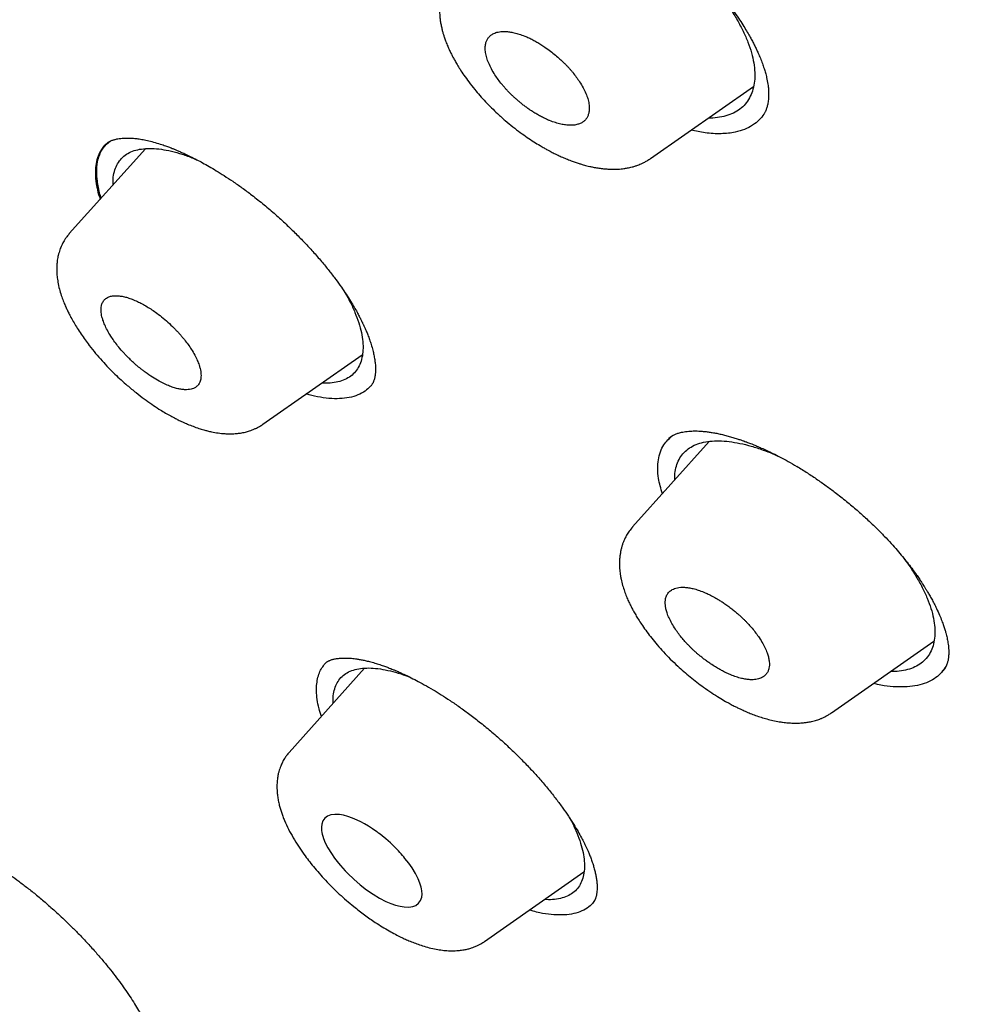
# Model space of a CAD drawing. Header units: millimetres. Extents: x 8 to 601, y 12 to 948.
# Tile 25 of 125: x 512 to 525, y 332 to 346. Entities that reach past the tile are written whole.
import ezdxf

# ---------------------------------------------------------------- set-up
doc = ezdxf.new("R2010")
doc.units = ezdxf.units.MM

msp = doc.modelspace()

# ---------------------------------------------------------------- linework, layer by layer
at = {"color": 7, "linetype": 'Continuous', "lineweight": 30}
for p, q in [((520.725, 343.823), (522.194, 344.851)), ((513.516, 343.963), (512.428, 342.75)), ((512.972, 344.046), (512.96, 344.035)), ((513.034, 344.08), (513.018, 344.072)), ((512.43, 342.748), (512.431, 342.75)), ((515.191, 340.027), (516.611, 341.021)), ((521.563, 339.782), (520.468, 338.561)), ((520.47, 338.56), (520.471, 338.561)), ((523.309, 335.907), (524.77, 336.93)), ((516.644, 336.544), (515.566, 335.341)), ((516.091, 336.622), (516.09, 336.621)), ((515.568, 335.34), (515.569, 335.341)), ((518.355, 332.641), (519.775, 333.635))]:
    msp.add_line(p, q, dxfattribs=at)
at = {"color": 7, "linetype": 'Continuous', "lineweight": 30, "flags": 128}
msp.add_lwpolyline([(516.949, 333.214), (517.02, 333.184), (517.087, 333.16), (517.149, 333.144), (517.206, 333.134), (517.274, 333.131), (517.33, 333.14), (517.377, 333.157), (517.415, 333.186), (517.443, 333.225), (517.459, 333.274), (517.463, 333.317), (517.46, 333.365), (517.456, 333.391), (517.45, 333.418), (517.442, 333.446), (517.433, 333.475), (517.407, 333.538), (517.37, 333.61), (517.321, 333.691), (517.275, 333.758), (517.22, 333.828), (517.203, 333.849), (517.185, 333.87), (517.167, 333.891), (517.148, 333.913), (517.128, 333.934), (517.107, 333.956), (517.085, 333.978), (517.011, 334.049), (516.947, 334.105), (516.895, 334.148), (516.864, 334.172), (516.841, 334.19), (516.826, 334.201), (516.821, 334.205), (516.819, 334.206), (516.818, 334.206), (516.818, 334.206), (516.818, 334.207), (516.818, 334.207), (516.818, 334.207), (516.818, 334.207), (516.818, 334.207), (516.756, 334.25), (516.697, 334.288), (516.641, 334.321), (516.588, 334.349), (516.539, 334.373), (516.469, 334.403), (516.403, 334.427), (516.341, 334.443), (516.284, 334.453), (516.217, 334.456), (516.16, 334.448), (516.113, 334.431), (516.075, 334.403), (516.048, 334.364), (516.032, 334.315), (516.027, 334.273), (516.03, 334.225), (516.034, 334.199), (516.04, 334.172), (516.048, 334.143), (516.058, 334.114), (516.083, 334.051), (516.12, 333.979), (516.169, 333.898), (516.215, 333.832), (516.269, 333.761), (516.3, 333.724), (516.332, 333.687), (516.367, 333.649), (516.404, 333.61), (516.489, 333.529), (516.579, 333.452), (516.671, 333.381), (516.764, 333.317), (516.857, 333.261), (516.949, 333.214)], dxfattribs=at)
at = {"color": 7, "linetype": 'Continuous', "lineweight": 30}
for points, knots in [([(546.31, 319.917), (546.414, 320.603), (546.621, 321.969), (546.63, 324.249), (546.489, 326.623), (546.21, 329.082), (545.791, 331.861), (545.206, 334.973), (544.448, 338.418), (543.505, 342.325), (542.383, 346.691), (541.162, 351.491), (539.875, 356.343), (538.436, 361.307), (537.042, 365.565), (535.764, 369.067), (534.688, 371.764), (533.463, 374.538), (532.048, 377.395), (530.493, 380.167), (528.807, 382.82), (527.026, 385.31), (525.063, 387.733), (522.988, 390.04), (520.858, 392.223), (518.345, 394.629), (515.447, 397.208), (512.175, 399.906), (508.912, 402.43), (505.667, 404.796), (502.447, 406.995), (499.265, 409.024), (496.13, 410.904), (493.032, 412.693), (489.945, 414.469), (486.867, 416.174), (483.815, 417.75), (480.813, 419.147), (477.885, 420.345), (475.044, 421.346), (472.303, 422.114), (469.989, 422.546), (468.089, 422.689), (466.567, 422.614), (465.194, 422.297), (464.031, 421.679), (463.132, 420.734), (462.45, 419.448), (461.999, 417.891), (461.884, 416.638), (461.829, 416.041)], [0, 0, 0, 0, 0.019898, 0.0396, 0.059164, 0.078622, 0.098012, 0.12334, 0.148581, 0.17373, 0.20787, 0.241963, 0.276211, 0.310624, 0.345209, 0.362608, 0.380134, 0.39781, 0.415671, 0.433755, 0.448995, 0.464411, 0.479836, 0.49507, 0.51012, 0.525029, 0.547188, 0.569187, 0.591087, 0.612948, 0.634795, 0.656565, 0.678193, 0.699626, 0.721058, 0.742686, 0.764457, 0.7863, 0.808166, 0.830063, 0.852062, 0.874222, 0.88913, 0.904182, 0.919413, 0.934843, 0.95025, 0.965501, 0.983579, 1, 1, 1, 1]), ([(544.101, 319.878), (544.186, 320.426), (544.357, 321.522), (544.405, 323.329), (544.343, 325.217), (544.175, 327.181), (543.925, 329.2), (543.545, 331.658), (542.994, 334.581), (542.241, 337.983), (541.364, 341.596), (540.38, 345.404), (539.346, 349.383), (538.284, 353.383), (537.143, 357.436), (535.878, 361.565), (534.681, 365.084), (533.614, 367.955), (532.744, 370.143), (531.787, 372.367), (530.725, 374.631), (529.537, 376.933), (528.317, 379.071), (527.089, 381.024), (525.891, 382.779), (524.595, 384.513), (523.059, 386.396), (521.273, 388.395), (519.254, 390.481), (517.052, 392.606), (514.679, 394.755), (512.145, 396.911), (509.6, 398.956), (507.056, 400.902), (504.307, 402.905), (501.364, 404.924), (498.239, 406.927), (495.143, 408.789), (492.07, 410.567), (489.007, 412.327), (485.964, 414.006), (482.962, 415.547), (480.214, 416.816), (477.723, 417.839), (475.479, 418.657), (473.301, 419.335), (471.201, 419.853), (469.312, 420.167), (467.644, 420.277), (466.197, 420.191), (465.011, 419.908), (464.08, 419.45), (463.376, 418.869), (462.806, 418.135), (462.314, 417.174), (461.937, 415.959), (461.7, 414.479), (461.609, 412.881), (461.637, 411.193), (461.761, 409.436), (462.028, 407.026), (462.513, 403.918), (463.277, 400.079), (464.173, 396.167), (465.154, 392.214), (466.166, 388.247), (467.144, 384.488), (468.132, 380.902), (469.144, 377.483), (470.265, 374.006), (471.363, 370.901), (472.399, 368.189), (473.336, 365.891), (474.36, 363.556), (475.474, 361.184), (476.317, 359.572), (476.739, 358.765)], [0, 0, 0, 0, 0.011709, 0.0234, 0.035079, 0.046745, 0.058401, 0.070053, 0.08835, 0.106637, 0.124908, 0.145647, 0.166375, 0.187119, 0.207887, 0.228673, 0.249479, 0.259892, 0.270315, 0.28075, 0.291198, 0.301658, 0.31213, 0.319994, 0.327864, 0.335737, 0.343609, 0.354092, 0.364563, 0.37502, 0.38755, 0.400066, 0.41258, 0.425091, 0.437599, 0.45323, 0.468841, 0.484431, 0.499999, 0.515569, 0.531166, 0.546782, 0.562408, 0.574915, 0.587424, 0.599934, 0.612454, 0.624987, 0.635443, 0.645912, 0.656393, 0.664263, 0.672136, 0.680006, 0.687871, 0.698343, 0.708803, 0.71925, 0.729685, 0.740108, 0.750521, 0.771326, 0.792113, 0.81288, 0.833624, 0.854353, 0.875091, 0.892532, 0.909986, 0.927451, 0.944927, 0.955919, 0.966921, 0.977933, 0.988958, 1, 1, 1, 1]), ([(492.139, 410.008), (492.234, 409.953), (492.422, 409.845), (492.696, 409.687), (492.957, 409.536), (493.206, 409.392), (493.44, 409.256), (493.66, 409.128), (493.867, 409.008), (494.06, 408.895), (494.243, 408.789), (494.413, 408.689), (494.572, 408.596), (494.718, 408.51), (494.853, 408.431), (494.981, 408.356), (495.107, 408.282), (495.37, 408.127), (495.773, 407.888), (496.32, 407.562), (497.019, 407.141), (497.867, 406.625), (498.864, 406.006), (499.696, 405.478), (500.363, 405.047), (500.865, 404.719), (501.373, 404.384), (501.889, 404.04), (502.417, 403.683), (502.834, 403.399), (503.136, 403.191), (503.319, 403.064), (503.504, 402.936), (503.691, 402.806), (503.88, 402.674), (504.068, 402.543), (504.251, 402.413), (504.429, 402.288), (504.598, 402.168), (504.758, 402.054), (504.907, 401.947), (505.044, 401.849), (505.175, 401.755), (505.313, 401.655), (505.465, 401.545), (505.636, 401.422), (505.817, 401.29), (506.009, 401.149), (506.212, 401), (506.519, 400.775), (506.923, 400.476), (507.399, 400.119), (507.85, 399.778), (508.279, 399.451), (508.706, 399.123), (509.276, 398.682), (509.987, 398.123), (510.668, 397.579), (511.179, 397.167), (511.523, 396.887), (511.876, 396.597), (512.185, 396.342), (512.449, 396.123), (512.663, 395.944), (512.875, 395.766), (513.079, 395.594), (513.268, 395.433), (513.442, 395.285), (513.601, 395.15), (513.745, 395.026), (513.881, 394.91), (514.017, 394.792), (514.163, 394.665), (514.323, 394.526), (514.5, 394.372), (514.695, 394.201), (514.905, 394.016), (515.195, 393.759), (515.556, 393.437), (515.978, 393.055), (516.386, 392.682), (516.784, 392.314), (517.175, 391.949), (517.622, 391.527), (518.125, 391.045), (518.683, 390.501), (519.238, 389.951), (519.789, 389.394), (520.336, 388.83), (520.839, 388.301), (521.299, 387.807), (521.718, 387.349), (522.133, 386.888), (522.543, 386.421), (522.95, 385.951), (523.345, 385.483), (523.729, 385.02), (524.1, 384.561), (524.464, 384.1), (524.823, 383.637), (525.175, 383.171), (525.523, 382.701), (525.869, 382.224), (526.155, 381.819), (526.383, 381.49), (526.555, 381.24), (526.722, 380.994), (526.88, 380.759), (527.026, 380.539), (527.159, 380.336), (527.27, 380.165), (527.36, 380.026), (527.432, 379.914), (527.503, 379.804), (527.576, 379.689), (527.655, 379.564), (527.742, 379.426), (527.835, 379.276), (527.941, 379.105), (528.059, 378.912), (528.188, 378.698), (528.321, 378.477), (528.478, 378.212), (528.654, 377.912), (528.858, 377.558), (529.065, 377.193), (529.275, 376.818), (529.498, 376.411), (529.735, 375.972), (529.984, 375.5), (530.223, 375.036), (530.489, 374.511), (530.779, 373.924), (531.091, 373.274), (531.394, 372.627), (531.688, 371.981), (531.912, 371.476), (532.073, 371.109), (532.172, 370.879), (532.272, 370.647), (532.371, 370.414), (532.47, 370.179), (532.567, 369.947), (532.66, 369.72), (532.746, 369.51), (532.825, 369.317), (532.896, 369.14), (532.964, 368.972), (533.028, 368.812), (533.09, 368.656), (533.153, 368.496), (533.223, 368.317), (533.301, 368.117), (533.387, 367.894), (533.478, 367.658), (533.57, 367.414), (533.663, 367.167), (533.797, 366.81), (533.967, 366.346), (534.167, 365.795), (534.354, 365.267), (534.53, 364.766), (534.7, 364.273), (534.866, 363.786), (535.082, 363.145), (535.344, 362.351), (535.668, 361.347), (536, 360.288), (536.339, 359.176), (536.675, 358.044), (537.008, 356.891), (537.339, 355.718), (537.662, 354.55), (537.977, 353.387), (538.354, 351.97), (538.789, 350.301), (539.283, 348.381), (539.675, 346.852), (539.968, 345.712), (540.161, 344.96), (540.353, 344.21), (540.544, 343.459), (540.734, 342.705), (540.888, 342.093), (541.005, 341.619), (541.088, 341.285), (541.172, 340.943), (541.241, 340.659), (541.295, 340.435), (541.335, 340.273), (541.373, 340.113), (541.41, 339.959), (541.445, 339.815), (541.476, 339.684), (541.504, 339.566), (541.529, 339.46), (541.552, 339.363), (541.574, 339.27), (541.596, 339.175), (541.619, 339.077), (541.644, 338.973), (541.67, 338.863), (541.697, 338.747), (541.725, 338.626), (541.755, 338.496), (541.787, 338.358), (541.82, 338.212), (541.869, 337.998), (541.932, 337.723), (542.006, 337.393), (542.076, 337.075), (542.144, 336.77), (542.208, 336.473), (542.299, 336.051), (542.415, 335.5), (542.57, 334.741), (542.734, 333.907), (542.903, 333), (543.061, 332.101), (543.208, 331.21), (543.341, 330.327), (543.433, 329.654), (543.494, 329.183), (543.527, 328.912), (543.559, 328.642), (543.59, 328.372), (543.619, 328.101), (543.65, 327.794), (543.684, 327.448), (543.71, 327.145), (543.729, 326.915), (543.74, 326.766), (543.75, 326.624), (543.759, 326.498), (543.767, 326.387), (543.773, 326.289), (543.779, 326.197), (543.784, 326.113), (543.788, 326.032), (543.793, 325.945), (543.798, 325.848), (543.803, 325.738), (543.809, 325.618), (543.814, 325.489), (543.819, 325.351), (543.824, 325.205), (543.829, 325.055), (543.832, 324.905), (543.835, 324.757), (543.837, 324.611), (543.839, 324.409), (543.839, 324.153), (543.836, 323.845), (543.829, 323.538), (543.82, 323.288), (543.81, 323.092), (543.802, 322.953), (543.794, 322.813), (543.785, 322.692), (543.778, 322.595), (543.772, 322.523), (543.767, 322.459), (543.762, 322.404), (543.758, 322.358), (543.754, 322.321), (543.751, 322.29), (543.749, 322.259), (543.745, 322.225), (543.741, 322.184), (543.736, 322.139), (543.731, 322.085), (543.724, 322.023), (543.715, 321.95), (543.705, 321.866), (543.693, 321.773), (543.68, 321.669), (543.664, 321.556), (543.645, 321.433), (543.624, 321.3), (543.6, 321.158), (543.572, 321.008), (543.542, 320.851), (543.507, 320.686), (543.468, 320.513), (543.439, 320.396), (543.424, 320.336)], [0, 0, 0, 0, 0.002938, 0.005744, 0.008416, 0.010954, 0.01336, 0.015593, 0.017697, 0.019674, 0.021521, 0.023275, 0.024894, 0.026381, 0.027734, 0.029011, 0.030294, 0.031584, 0.037035, 0.042605, 0.048243, 0.05831, 0.068375, 0.07844, 0.083473, 0.088505, 0.093571, 0.098743, 0.104025, 0.109422, 0.111232, 0.113057, 0.114897, 0.116752, 0.118621, 0.120505, 0.122344, 0.12408, 0.125789, 0.127385, 0.128868, 0.130239, 0.131503, 0.132795, 0.134387, 0.136086, 0.137893, 0.139807, 0.141828, 0.143949, 0.14894, 0.153834, 0.158122, 0.162355, 0.166586, 0.170816, 0.179275, 0.187729, 0.191056, 0.194457, 0.197959, 0.201564, 0.203665, 0.205798, 0.20795, 0.209988, 0.211882, 0.213599, 0.215177, 0.216614, 0.217911, 0.219231, 0.22069, 0.222288, 0.224025, 0.225993, 0.228114, 0.230325, 0.234713, 0.23896, 0.243065, 0.247039, 0.250986, 0.254935, 0.260647, 0.26636, 0.272072, 0.277784, 0.283494, 0.289203, 0.293688, 0.298176, 0.302666, 0.307161, 0.311663, 0.316169, 0.320461, 0.324745, 0.329025, 0.333302, 0.337578, 0.341862, 0.346212, 0.350639, 0.352896, 0.355173, 0.357442, 0.359577, 0.361563, 0.363399, 0.365086, 0.366159, 0.367161, 0.368103, 0.369121, 0.370252, 0.371497, 0.372855, 0.374326, 0.37614, 0.378098, 0.380157, 0.382191, 0.385316, 0.388358, 0.391872, 0.395271, 0.398605, 0.403002, 0.407324, 0.411572, 0.415796, 0.421831, 0.427868, 0.433908, 0.439951, 0.446025, 0.448184, 0.450361, 0.452558, 0.454773, 0.457007, 0.459253, 0.461425, 0.463497, 0.465273, 0.466968, 0.468582, 0.470116, 0.471579, 0.473103, 0.474728, 0.47675, 0.47891, 0.481208, 0.483611, 0.486014, 0.488411, 0.494028, 0.499591, 0.504631, 0.509572, 0.51442, 0.519241, 0.524064, 0.533537, 0.54301, 0.554287, 0.565565, 0.576843, 0.588926, 0.60101, 0.613094, 0.625177, 0.63726, 0.657399, 0.677538, 0.697679, 0.70559, 0.713502, 0.721413, 0.729324, 0.737258, 0.74531, 0.748786, 0.752327, 0.755962, 0.759692, 0.761397, 0.763122, 0.764863, 0.766526, 0.768057, 0.769455, 0.770721, 0.771855, 0.772858, 0.773836, 0.774846, 0.775887, 0.776994, 0.77821, 0.779421, 0.780722, 0.782116, 0.7836, 0.785176, 0.786826, 0.790513, 0.794075, 0.797511, 0.800821, 0.804011, 0.807169, 0.814613, 0.822056, 0.832126, 0.842195, 0.852263, 0.862331, 0.872398, 0.882466, 0.885623, 0.88878, 0.891937, 0.895094, 0.898271, 0.901536, 0.905986, 0.910596, 0.912451, 0.914274, 0.915988, 0.91759, 0.918864, 0.920057, 0.921171, 0.922206, 0.923162, 0.924138, 0.92539, 0.926753, 0.928227, 0.929812, 0.931544, 0.933391, 0.935293, 0.937177, 0.939044, 0.940894, 0.942728, 0.94675, 0.950689, 0.954666, 0.958762, 0.960602, 0.962465, 0.964352, 0.966249, 0.967345, 0.968329, 0.969199, 0.969957, 0.970603, 0.971091, 0.971487, 0.971883, 0.97236, 0.972915, 0.97355, 0.974265, 0.975148, 0.976173, 0.977347, 0.97867, 0.980144, 0.981767, 0.983541, 0.985466, 0.987542, 0.989769, 0.992105, 0.994588, 0.997219, 1, 1, 1, 1]), ([(519.903, 347.606), (519.956, 347.579), (520.063, 347.526), (520.221, 347.438), (520.374, 347.346), (520.537, 347.24), (520.708, 347.121), (520.884, 346.987), (521.047, 346.854), (521.199, 346.721), (521.337, 346.591), (521.463, 346.465), (521.576, 346.343), (521.678, 346.227), (521.774, 346.11), (521.862, 345.995), (521.943, 345.883), (522.011, 345.781), (522.069, 345.691), (522.116, 345.612), (522.154, 345.544), (522.185, 345.485), (522.212, 345.432), (522.237, 345.381), (522.265, 345.321), (522.293, 345.254), (522.321, 345.181), (522.345, 345.112), (522.362, 345.056), (522.374, 345.012), (522.383, 344.973), (522.392, 344.93), (522.399, 344.888), (522.405, 344.85), (522.408, 344.819), (522.41, 344.79), (522.411, 344.758), (522.411, 344.721), (522.409, 344.684), (522.406, 344.648), (522.401, 344.615), (522.393, 344.578), (522.382, 344.539), (522.368, 344.504), (522.355, 344.478), (522.344, 344.459), (522.33, 344.437), (522.319, 344.422), (522.312, 344.414)], [0, 0, 0, 0, 0.035532, 0.070019, 0.10347, 0.135885, 0.177483, 0.217227, 0.255113, 0.291144, 0.325331, 0.357691, 0.388247, 0.417009, 0.443968, 0.473938, 0.501312, 0.526084, 0.548252, 0.567815, 0.584774, 0.599132, 0.612116, 0.625426, 0.639073, 0.658736, 0.679047, 0.698796, 0.71707, 0.726951, 0.738912, 0.752946, 0.767784, 0.780645, 0.791431, 0.800157, 0.812099, 0.826779, 0.843296, 0.859009, 0.873755, 0.888327, 0.913589, 0.938915, 0.949363, 0.962889, 0.979774, 1, 1, 1, 1]), ([(517.909, 346.498), (517.892, 346.478), (517.86, 346.439), (517.823, 346.381), (517.797, 346.332), (517.777, 346.288), (517.76, 346.245), (517.746, 346.199), (517.732, 346.143), (517.721, 346.081), (517.714, 346.016), (517.712, 345.954), (517.713, 345.902), (517.717, 345.854), (517.722, 345.802), (517.731, 345.746), (517.743, 345.69), (517.755, 345.639), (517.769, 345.592), (517.785, 345.544), (517.804, 345.489), (517.829, 345.429), (517.856, 345.369), (517.881, 345.316), (517.906, 345.267), (517.933, 345.218), (517.966, 345.161), (518.009, 345.091), (518.064, 345.009), (518.133, 344.913), (518.209, 344.816), (518.289, 344.721), (518.37, 344.633), (518.454, 344.547), (518.547, 344.457), (518.649, 344.366), (518.758, 344.276), (518.863, 344.196), (518.963, 344.125), (519.057, 344.063), (519.137, 344.014), (519.202, 343.976), (519.25, 343.949), (519.289, 343.928), (519.322, 343.911), (519.356, 343.894), (519.399, 343.873), (519.456, 343.847), (519.521, 343.819), (519.587, 343.793), (519.648, 343.77), (519.701, 343.753), (519.745, 343.74), (519.782, 343.729), (519.818, 343.72), (519.86, 343.71), (519.912, 343.698), (519.973, 343.688), (520.038, 343.679), (520.101, 343.673), (520.159, 343.67), (520.212, 343.67), (520.259, 343.671), (520.303, 343.675), (520.348, 343.68), (520.39, 343.687), (520.429, 343.695), (520.46, 343.702), (520.486, 343.709), (520.509, 343.716), (520.532, 343.724), (520.559, 343.734), (520.593, 343.748), (520.633, 343.767), (520.679, 343.792), (520.709, 343.812), (520.725, 343.823)], [0, 0, 0, 0, 0.017625, 0.03388, 0.048382, 0.06004, 0.069305, 0.081282, 0.09447, 0.109955, 0.127642, 0.142107, 0.153986, 0.164396, 0.176579, 0.190693, 0.204204, 0.216044, 0.226251, 0.236958, 0.249903, 0.264862, 0.279336, 0.29162, 0.301749, 0.313244, 0.326623, 0.342122, 0.362302, 0.385211, 0.410851, 0.431884, 0.454254, 0.4762, 0.497354, 0.524238, 0.549525, 0.573264, 0.59549, 0.616229, 0.635476, 0.648074, 0.658543, 0.66688, 0.673389, 0.679785, 0.689073, 0.701275, 0.71636, 0.731252, 0.744216, 0.756403, 0.76608, 0.773346, 0.780953, 0.790138, 0.800911, 0.815632, 0.830757, 0.845268, 0.859163, 0.871217, 0.882376, 0.892564, 0.902466, 0.914419, 0.922941, 0.9307, 0.937151, 0.94248, 0.947361, 0.954105, 0.962726, 0.973238, 0.985656, 1, 1, 1, 1]), ([(521.622, 346.29), (521.665, 346.236), (521.751, 346.127), (521.864, 345.963), (521.965, 345.8), (522.049, 345.639), (522.118, 345.482), (522.169, 345.331), (522.201, 345.187), (522.215, 345.052), (522.212, 344.926), (522.19, 344.812), (522.152, 344.709), (522.096, 344.619), (522.024, 344.543), (521.935, 344.483), (521.831, 344.438), (521.712, 344.41), (521.618, 344.398), (521.56, 344.4), (521.55, 344.4)], [0, 0, 0, 0, 0.057794, 0.116019, 0.174153, 0.232209, 0.290215, 0.348227, 0.406281, 0.464402, 0.522601, 0.58085, 0.639105, 0.69732, 0.755469, 0.813558, 0.871592, 0.929613, 0.987674, 1, 1, 1, 1]), ([(519.285, 344.365), (519.313, 344.354), (519.368, 344.334), (519.444, 344.313), (519.512, 344.301), (519.567, 344.297), (519.61, 344.298), (519.642, 344.301), (519.672, 344.307), (519.699, 344.315), (519.722, 344.324), (519.75, 344.338), (519.78, 344.359), (519.809, 344.391), (519.83, 344.428), (519.846, 344.475), (519.852, 344.532), (519.848, 344.602), (519.831, 344.676), (519.803, 344.754), (519.764, 344.835), (519.717, 344.913), (519.666, 344.987), (519.623, 345.043), (519.585, 345.089), (519.554, 345.123), (519.523, 345.157), (519.482, 345.197), (519.431, 345.246), (519.367, 345.302), (519.295, 345.36), (519.225, 345.41), (519.159, 345.452), (519.101, 345.487), (519.043, 345.519), (518.986, 345.547), (518.921, 345.575), (518.851, 345.6), (518.779, 345.62), (518.712, 345.633), (518.655, 345.638), (518.608, 345.638), (518.568, 345.634), (518.532, 345.626), (518.5, 345.616), (518.468, 345.6), (518.436, 345.578), (518.407, 345.546), (518.386, 345.51), (518.371, 345.463), (518.364, 345.406), (518.368, 345.336), (518.385, 345.262), (518.414, 345.184), (518.453, 345.103), (518.499, 345.024), (518.55, 344.95), (518.593, 344.894), (518.631, 344.849), (518.661, 344.815), (518.693, 344.781), (518.725, 344.748), (518.758, 344.715), (518.792, 344.684), (518.829, 344.652), (518.868, 344.619), (518.909, 344.586), (518.953, 344.554), (518.989, 344.528), (519.018, 344.509), (519.039, 344.495), (519.062, 344.48), (519.087, 344.465), (519.114, 344.449), (519.152, 344.428), (519.194, 344.406), (519.237, 344.386), (519.266, 344.373), (519.28, 344.367), (519.285, 344.365)], [0, 0, 0, 0, 0.01878, 0.036665, 0.053656, 0.069752, 0.079988, 0.089827, 0.099269, 0.108313, 0.116962, 0.125213, 0.141354, 0.157341, 0.173176, 0.188862, 0.209542, 0.229969, 0.250148, 0.269492, 0.28942, 0.309936, 0.325719, 0.341837, 0.350026, 0.358299, 0.366658, 0.375102, 0.388959, 0.403995, 0.420207, 0.437598, 0.450097, 0.462597, 0.475099, 0.487602, 0.500107, 0.517593, 0.534544, 0.550961, 0.566846, 0.579172, 0.591158, 0.602804, 0.61411, 0.625078, 0.641111, 0.657021, 0.672812, 0.688485, 0.709199, 0.729714, 0.750038, 0.769422, 0.789377, 0.809907, 0.82569, 0.841802, 0.849984, 0.858249, 0.866597, 0.875029, 0.882877, 0.891085, 0.899653, 0.908581, 0.917869, 0.927516, 0.937524, 0.941767, 0.946393, 0.951404, 0.956799, 0.962579, 0.968742, 0.981036, 0.990344, 0.996665, 1, 1, 1, 1]), ([(522.343, 344.457), (522.322, 344.429), (522.277, 344.368), (522.184, 344.296), (522.069, 344.236), (521.922, 344.192), (521.734, 344.172), (521.522, 344.182), (521.371, 344.213), (521.303, 344.228)], [0, 0, 0, 0, 0.111767, 0.243369, 0.374825, 0.506222, 0.681659, 0.857628, 1, 1, 1, 1]), ([(512.962, 344.037), (512.966, 344.041), (512.974, 344.047), (512.99, 344.059), (513.011, 344.07), (513.03, 344.079), (513.049, 344.086), (513.067, 344.092), (513.086, 344.097), (513.109, 344.103), (513.145, 344.109), (513.192, 344.114), (513.246, 344.116), (513.297, 344.115), (513.349, 344.112), (513.41, 344.105), (513.482, 344.093), (513.564, 344.076), (513.654, 344.052), (513.739, 344.026), (513.812, 344.001), (513.861, 343.982), (513.894, 343.969), (513.915, 343.961), (513.932, 343.954), (513.949, 343.947), (513.977, 343.935), (514.021, 343.916), (514.082, 343.888), (514.16, 343.851), (514.245, 343.809), (514.334, 343.761), (514.427, 343.708), (514.53, 343.648), (514.642, 343.577), (514.765, 343.496), (514.897, 343.404), (514.987, 343.336), (515.034, 343.3)], [0, 0, 0, 0, 0.031957, 0.059731, 0.084145, 0.107366, 0.129214, 0.147343, 0.162821, 0.182363, 0.207207, 0.248686, 0.283491, 0.312583, 0.339815, 0.370932, 0.407523, 0.446067, 0.48577, 0.526594, 0.55402, 0.575267, 0.585993, 0.593961, 0.599657, 0.60576, 0.614356, 0.631929, 0.655126, 0.683964, 0.718466, 0.748576, 0.782012, 0.818795, 0.85895, 0.902508, 0.949509, 1, 1, 1, 1]), ([(512.967, 344.034), (512.927, 343.994), (512.841, 343.907), (512.796, 343.699), (512.8, 343.475), (512.851, 343.309), (512.871, 343.244)], [0, 0, 0, 0, 0.243352, 0.529557, 0.816046, 1, 1, 1, 1]), ([(512.985, 344.055), (512.971, 344.043), (512.938, 344.016), (512.896, 343.966), (512.844, 343.881), (512.803, 343.747), (512.798, 343.566), (512.822, 343.393), (512.854, 343.287), (512.868, 343.24)], [0, 0, 0, 0, 0.078457, 0.173413, 0.270865, 0.482457, 0.711647, 0.874308, 1, 1, 1, 1]), ([(512.884, 343.258), (512.876, 343.283), (512.845, 343.379), (512.823, 343.528), (512.817, 343.702), (512.847, 343.851), (512.904, 343.985), (512.98, 344.043), (513.019, 344.074)], [0, 0, 0, 0, 0.065068, 0.2494641, 0.4328696, 0.6152472, 0.7966768, 1, 1, 1, 1]), ([(513.054, 343.449), (513.054, 343.467), (513.051, 343.526), (513.064, 343.612), (513.094, 343.708), (513.141, 343.79), (513.204, 343.857), (513.283, 343.91), (513.377, 343.945), (513.486, 343.965), (513.608, 343.969), (513.741, 343.957), (513.885, 343.93), (514.038, 343.886), (514.164, 343.843), (514.241, 343.808), (514.262, 343.799)], [0, 0, 0, 0, 0.035548, 0.113569, 0.191488, 0.269312, 0.347065, 0.424806, 0.502598, 0.580491, 0.658492, 0.736562, 0.814639, 0.892661, 0.970589, 1, 1, 1, 1]), ([(515.034, 343.301), (515.092, 343.255), (515.207, 343.166), (515.37, 343.026), (515.521, 342.888), (515.66, 342.753), (515.787, 342.623), (515.91, 342.49), (516.026, 342.356), (516.135, 342.223), (516.229, 342.101), (516.31, 341.989), (516.381, 341.885), (516.442, 341.79), (516.493, 341.704), (516.534, 341.633), (516.565, 341.574), (516.59, 341.525), (516.611, 341.484), (516.629, 341.444), (516.648, 341.404), (516.669, 341.356), (516.691, 341.3), (516.715, 341.234), (516.74, 341.162), (516.76, 341.088), (516.777, 341.017), (516.788, 340.954), (516.795, 340.899), (516.799, 340.851), (516.799, 340.813), (516.799, 340.782), (516.797, 340.758), (516.795, 340.738), (516.793, 340.721), (516.79, 340.704), (516.786, 340.685), (516.78, 340.664), (516.773, 340.644), (516.767, 340.628), (516.761, 340.616), (516.756, 340.607), (516.75, 340.597), (516.742, 340.585), (516.734, 340.576), (516.73, 340.572)], [0, 0, 0, 0, 0.047573, 0.092938, 0.136136, 0.177188, 0.216101, 0.252877, 0.294187, 0.332426, 0.367601, 0.399725, 0.428808, 0.457787, 0.482981, 0.504381, 0.522005, 0.536905, 0.549641, 0.561077, 0.574008, 0.5888, 0.607859, 0.629576, 0.655047, 0.68436, 0.71054, 0.736549, 0.760508, 0.782726, 0.80327, 0.818447, 0.83195, 0.843665, 0.853599, 0.864105, 0.878168, 0.89578, 0.914264, 0.929562, 0.941754, 0.950666, 0.963363, 0.979817, 1, 1, 1, 1]), ([(512.429, 342.751), (512.417, 342.736), (512.393, 342.708), (512.366, 342.668), (512.346, 342.635), (512.331, 342.608), (512.319, 342.582), (512.306, 342.552), (512.293, 342.518), (512.281, 342.48), (512.271, 342.443), (512.263, 342.405), (512.257, 342.366), (512.251, 342.318), (512.249, 342.266), (512.249, 342.205), (512.254, 342.136), (512.266, 342.052), (512.285, 341.962), (512.312, 341.872), (512.34, 341.792), (512.368, 341.725), (512.395, 341.666), (512.422, 341.611), (512.455, 341.547), (512.495, 341.476), (512.543, 341.397), (512.595, 341.317), (512.653, 341.235), (512.722, 341.142), (512.802, 341.042), (512.894, 340.935), (512.986, 340.836), (513.077, 340.745), (513.167, 340.661), (513.267, 340.572), (513.377, 340.481), (513.493, 340.392), (513.603, 340.314), (513.699, 340.251), (513.783, 340.199), (513.857, 340.157), (513.923, 340.121), (513.986, 340.089), (514.048, 340.059), (514.119, 340.028), (514.198, 339.997), (514.274, 339.97), (514.343, 339.949), (514.403, 339.933), (514.471, 339.917), (514.554, 339.902), (514.636, 339.894), (514.705, 339.891), (514.764, 339.891), (514.826, 339.896), (514.881, 339.903), (514.924, 339.912), (514.956, 339.919), (514.986, 339.928), (515.023, 339.94), (515.062, 339.955), (515.104, 339.975), (515.147, 339.998), (515.176, 340.017), (515.191, 340.027)], [0, 0, 0, 0, 0.014021, 0.025561, 0.034578, 0.041252, 0.048197, 0.056219, 0.065313, 0.074661, 0.085099, 0.093291, 0.10286, 0.115524, 0.129519, 0.1415, 0.159689, 0.179748, 0.204046, 0.225864, 0.24459, 0.261363, 0.274343, 0.286433, 0.301064, 0.319857, 0.337526, 0.357394, 0.377041, 0.396006, 0.423468, 0.449442, 0.473973, 0.497193, 0.519337, 0.540322, 0.56967, 0.596524, 0.621003, 0.644385, 0.661426, 0.678118, 0.694605, 0.706187, 0.720231, 0.736783, 0.754377, 0.773862, 0.789946, 0.802896, 0.815912, 0.838356, 0.862009, 0.874759, 0.888882, 0.905218, 0.920516, 0.929617, 0.937564, 0.944542, 0.952531, 0.964416, 0.974521, 0.98638, 1, 1, 1, 1]), ([(513.788, 340.603), (513.813, 340.592), (513.861, 340.571), (513.929, 340.548), (513.992, 340.531), (514.049, 340.522), (514.1, 340.52), (514.146, 340.524), (514.185, 340.533), (514.224, 340.55), (514.26, 340.577), (514.289, 340.618), (514.304, 340.661), (514.309, 340.704), (514.309, 340.742), (514.305, 340.783), (514.296, 340.826), (514.281, 340.878), (514.256, 340.941), (514.219, 341.017), (514.174, 341.094), (514.124, 341.168), (514.08, 341.225), (514.042, 341.273), (514.01, 341.309), (513.977, 341.346), (513.928, 341.399), (513.859, 341.466), (513.77, 341.544), (513.686, 341.609), (513.608, 341.663), (513.538, 341.708), (513.469, 341.748), (513.398, 341.783), (513.328, 341.813), (513.261, 341.837), (513.199, 341.853), (513.136, 341.863), (513.074, 341.865), (513.017, 341.857), (512.969, 341.838), (512.93, 341.809), (512.902, 341.769), (512.887, 341.726), (512.881, 341.683), (512.881, 341.646), (512.885, 341.605), (512.894, 341.561), (512.91, 341.509), (512.934, 341.445), (512.971, 341.369), (513.016, 341.293), (513.066, 341.219), (513.121, 341.145), (513.166, 341.091), (513.197, 341.057), (513.206, 341.047), (513.216, 341.036), (513.226, 341.025), (513.237, 341.014), (513.246, 341.004), (513.261, 340.989), (513.285, 340.965), (513.315, 340.936), (513.345, 340.908), (513.371, 340.884), (513.401, 340.858), (513.435, 340.831), (513.472, 340.801), (513.533, 340.755), (513.613, 340.7), (513.706, 340.644), (513.762, 340.616), (513.788, 340.603)], [0, 0, 0, 0, 0.017173, 0.03391, 0.050212, 0.066078, 0.081511, 0.09651, 0.111077, 0.125211, 0.145837, 0.166535, 0.18731, 0.199819, 0.212356, 0.224924, 0.237522, 0.250152, 0.26797, 0.286989, 0.307208, 0.323167, 0.339803, 0.348378, 0.357123, 0.366037, 0.375122, 0.395949, 0.416779, 0.437613, 0.453089, 0.468666, 0.484345, 0.500125, 0.517048, 0.533597, 0.549773, 0.565577, 0.586066, 0.605897, 0.625073, 0.645488, 0.666061, 0.686798, 0.699325, 0.711912, 0.72456, 0.737269, 0.750041, 0.767885, 0.786921, 0.807152, 0.823114, 0.839748, 0.859176, 0.861784, 0.864407, 0.867044, 0.869696, 0.872362, 0.875043, 0.877196, 0.883459, 0.893359, 0.898928, 0.905216, 0.912223, 0.919948, 0.928392, 0.937555, 0.961195, 0.982011, 1, 1, 1, 1]), ([(516.368, 341.902), (516.391, 341.861), (516.444, 341.766), (516.508, 341.624), (516.563, 341.476), (516.6, 341.337), (516.62, 341.206), (516.623, 341.086), (516.609, 340.977), (516.578, 340.88), (516.53, 340.797), (516.467, 340.728), (516.387, 340.674), (516.292, 340.637), (516.182, 340.617), (516.095, 340.61), (516.041, 340.615), (516.033, 340.616)], [0, 0, 0, 0, 0.055749, 0.1272, 0.198668, 0.270192, 0.341798, 0.413491, 0.485232, 0.556968, 0.628643, 0.700228, 0.771739, 0.843193, 0.914644, 0.98615, 1, 1, 1, 1]), ([(516.73, 340.572), (516.705, 340.547), (516.653, 340.496), (516.549, 340.443), (516.428, 340.406), (516.29, 340.39), (516.137, 340.394), (515.978, 340.415), (515.864, 340.446), (515.81, 340.46)], [0, 0, 0, 0, 0.13965, 0.285708, 0.431696, 0.577621, 0.723458, 0.869195, 1, 1, 1, 1]), ([(520.98, 339.825), (520.986, 339.83), (520.997, 339.839), (521.021, 339.856), (521.048, 339.871), (521.071, 339.882), (521.092, 339.891), (521.114, 339.899), (521.139, 339.906), (521.169, 339.914), (521.206, 339.921), (521.247, 339.927), (521.29, 339.931), (521.331, 339.932), (521.371, 339.933), (521.414, 339.931), (521.462, 339.928), (521.517, 339.923), (521.575, 339.915), (521.637, 339.905), (521.701, 339.892), (521.766, 339.877), (521.832, 339.86), (521.897, 339.841), (521.958, 339.822), (522.01, 339.805), (522.052, 339.79), (522.081, 339.78), (522.103, 339.771), (522.124, 339.763), (522.153, 339.752), (522.193, 339.737), (522.245, 339.715), (522.31, 339.687), (522.387, 339.652), (522.476, 339.61), (522.577, 339.558), (522.691, 339.497), (522.771, 339.45), (522.813, 339.426)], [0, 0, 0, 0, 0.0373278, 0.0721973, 0.1036863, 0.1295506, 0.1507324, 0.1722915, 0.1950085, 0.2206197, 0.2497458, 0.2820929, 0.3124982, 0.3391509, 0.3622915, 0.3867723, 0.414384, 0.4442877, 0.4747415, 0.5055986, 0.5363251, 0.5668408, 0.5971437, 0.6271883, 0.6543218, 0.6769514, 0.6950557, 0.7086179, 0.7142757, 0.7228216, 0.7348234, 0.7502871, 0.7722087, 0.798676, 0.8297065, 0.8653217, 0.9055491, 0.950425, 1, 1, 1, 1]), ([(520.894, 339.035), (520.872, 339.11), (520.82, 339.289), (520.827, 339.527), (520.894, 339.736), (520.994, 339.825), (521.039, 339.866)], [0, 0, 0, 0, 0.200193, 0.481793, 0.763027, 1, 1, 1, 1]), ([(521.07, 339.233), (521.07, 339.253), (521.068, 339.315), (521.085, 339.406), (521.118, 339.505), (521.17, 339.59), (521.238, 339.662), (521.323, 339.718), (521.424, 339.759), (521.54, 339.784), (521.669, 339.793), (521.81, 339.787), (521.961, 339.765), (522.121, 339.729), (522.288, 339.677), (522.444, 339.619), (522.545, 339.572), (522.586, 339.553)], [0, 0, 0, 0, 0.035732, 0.106253, 0.176682, 0.247023, 0.317293, 0.387542, 0.457832, 0.528218, 0.598708, 0.66927, 0.739846, 0.810376, 0.880819, 0.951172, 1, 1, 1, 1]), ([(522.811, 339.427), (522.862, 339.396), (522.962, 339.335), (523.107, 339.238), (523.246, 339.14), (523.391, 339.032), (523.54, 338.913), (523.689, 338.786), (523.826, 338.663), (523.949, 338.545), (524.059, 338.433), (524.157, 338.328), (524.244, 338.231), (524.32, 338.141), (524.389, 338.055), (524.451, 337.975), (524.504, 337.901), (524.548, 337.84), (524.583, 337.788), (524.61, 337.746), (524.632, 337.711), (524.654, 337.677), (524.679, 337.635), (524.708, 337.585), (524.741, 337.527), (524.774, 337.463), (524.812, 337.387), (524.849, 337.306), (524.883, 337.224), (524.907, 337.156), (524.926, 337.098), (524.939, 337.051), (524.95, 337.012), (524.958, 336.977), (524.965, 336.942), (524.971, 336.904), (524.976, 336.864), (524.98, 336.823), (524.982, 336.781), (524.981, 336.744), (524.979, 336.716), (524.977, 336.695), (524.974, 336.676), (524.971, 336.655), (524.966, 336.635), (524.961, 336.617), (524.956, 336.603), (524.952, 336.592), (524.948, 336.582), (524.944, 336.573), (524.938, 336.56), (524.929, 336.545), (524.918, 336.526), (524.908, 336.513), (524.902, 336.506)], [0, 0, 0, 0, 0.036369, 0.071325, 0.104893, 0.137091, 0.177909, 0.216336, 0.252389, 0.286081, 0.317426, 0.346434, 0.373116, 0.397478, 0.419527, 0.442922, 0.462932, 0.479578, 0.493753, 0.506005, 0.513714, 0.522965, 0.534637, 0.548721, 0.56521, 0.584092, 0.60383, 0.632018, 0.656822, 0.678263, 0.696507, 0.713064, 0.72517, 0.737097, 0.750073, 0.764131, 0.780297, 0.797128, 0.816236, 0.834892, 0.849232, 0.858161, 0.868689, 0.881311, 0.895958, 0.907198, 0.916859, 0.924951, 0.931481, 0.938819, 0.949292, 0.962989, 0.979896, 1, 1, 1, 1]), ([(520.47, 338.562), (520.453, 338.542), (520.42, 338.503), (520.384, 338.445), (520.359, 338.397), (520.339, 338.352), (520.323, 338.309), (520.311, 338.267), (520.3, 338.222), (520.291, 338.172), (520.284, 338.118), (520.281, 338.066), (520.281, 338.021), (520.283, 337.99), (520.284, 337.963), (520.286, 337.937), (520.29, 337.904), (520.296, 337.863), (520.307, 337.803), (520.325, 337.729), (520.352, 337.646), (520.38, 337.571), (520.408, 337.505), (520.435, 337.45), (520.46, 337.399), (520.489, 337.346), (520.522, 337.287), (520.562, 337.222), (520.612, 337.147), (520.672, 337.062), (520.743, 336.97), (520.822, 336.874), (520.911, 336.775), (521.008, 336.673), (521.105, 336.58), (521.2, 336.495), (521.291, 336.418), (521.385, 336.344), (521.488, 336.267), (521.595, 336.194), (521.7, 336.127), (521.788, 336.075), (521.86, 336.035), (521.917, 336.005), (521.968, 335.98), (522.02, 335.955), (522.08, 335.927), (522.15, 335.898), (522.226, 335.869), (522.305, 335.842), (522.388, 335.818), (522.474, 335.796), (522.549, 335.782), (522.608, 335.772), (522.65, 335.767), (522.687, 335.764), (522.724, 335.761), (522.764, 335.76), (522.807, 335.759), (522.849, 335.76), (522.888, 335.763), (522.92, 335.766), (522.948, 335.77), (522.976, 335.774), (523.007, 335.78), (523.042, 335.788), (523.078, 335.797), (523.111, 335.808), (523.136, 335.817), (523.156, 335.824), (523.174, 335.832), (523.199, 335.843), (523.23, 335.858), (523.268, 335.88), (523.294, 335.897), (523.309, 335.907)], [0, 0, 0, 0, 0.018093, 0.034041, 0.047906, 0.059849, 0.070221, 0.080554, 0.091096, 0.103022, 0.116725, 0.131699, 0.141688, 0.149267, 0.154615, 0.160737, 0.168772, 0.178704, 0.190432, 0.211838, 0.231623, 0.24982, 0.265251, 0.278057, 0.289247, 0.301771, 0.315829, 0.331415, 0.348527, 0.369982, 0.392438, 0.415906, 0.440408, 0.465976, 0.492658, 0.513405, 0.534679, 0.556486, 0.578127, 0.604308, 0.627384, 0.647372, 0.662055, 0.674476, 0.684634, 0.695044, 0.708324, 0.723895, 0.740533, 0.757852, 0.776202, 0.795621, 0.815725, 0.826922, 0.836569, 0.84466, 0.852459, 0.862368, 0.87202, 0.882882, 0.892601, 0.900576, 0.906792, 0.912788, 0.920753, 0.929368, 0.93889, 0.947281, 0.95438, 0.95839, 0.962568, 0.968754, 0.977046, 0.987456, 1, 1, 1, 1]), ([(524.337, 338.119), (524.362, 338.085), (524.427, 337.997), (524.516, 337.856), (524.605, 337.698), (524.676, 337.544), (524.731, 337.396), (524.767, 337.255), (524.785, 337.123), (524.784, 337.001), (524.767, 336.889), (524.732, 336.789), (524.68, 336.702), (524.61, 336.629), (524.525, 336.572), (524.423, 336.529), (524.307, 336.504), (524.215, 336.494), (524.159, 336.496), (524.151, 336.496)], [0, 0, 0, 0, 0.040538, 0.103779, 0.166939, 0.230046, 0.293163, 0.356325, 0.419555, 0.482863, 0.546217, 0.609569, 0.672871, 0.736098, 0.799262, 0.862369, 0.925465, 0.988611, 1, 1, 1, 1]), ([(521.87, 336.449), (521.896, 336.439), (521.948, 336.419), (522.021, 336.398), (522.088, 336.385), (522.144, 336.379), (522.191, 336.379), (522.23, 336.383), (522.264, 336.39), (522.295, 336.401), (522.326, 336.415), (522.356, 336.437), (522.383, 336.467), (522.403, 336.502), (522.416, 336.543), (522.422, 336.588), (522.42, 336.637), (522.412, 336.691), (522.395, 336.751), (522.368, 336.82), (522.329, 336.898), (522.281, 336.974), (522.229, 337.047), (522.187, 337.101), (522.152, 337.141), (522.127, 337.169), (522.101, 337.196), (522.074, 337.224), (522.045, 337.253), (522.012, 337.284), (521.974, 337.318), (521.931, 337.355), (521.883, 337.394), (521.829, 337.434), (521.775, 337.472), (521.724, 337.505), (521.678, 337.533), (521.635, 337.558), (521.597, 337.578), (521.563, 337.595), (521.533, 337.609), (521.507, 337.62), (521.465, 337.638), (521.407, 337.66), (521.335, 337.681), (521.268, 337.694), (521.208, 337.7), (521.155, 337.7), (521.108, 337.694), (521.068, 337.682), (521.027, 337.664), (520.989, 337.635), (520.958, 337.592), (520.94, 337.544), (520.934, 337.494), (520.936, 337.444), (520.944, 337.391), (520.961, 337.33), (520.988, 337.261), (521.028, 337.183), (521.075, 337.107), (521.126, 337.034), (521.169, 336.98), (521.204, 336.939), (521.229, 336.912), (521.254, 336.884), (521.281, 336.857), (521.309, 336.829), (521.338, 336.801), (521.371, 336.771), (521.406, 336.74), (521.445, 336.708), (521.488, 336.674), (521.534, 336.64), (521.589, 336.602), (521.649, 336.563), (521.71, 336.527), (521.769, 336.495), (521.821, 336.47), (521.856, 336.455), (521.87, 336.449)], [0, 0, 0, 0, 0.0178464, 0.0350637, 0.0516527, 0.0676142, 0.079934, 0.0918532, 0.1033724, 0.1144923, 0.1252138, 0.1410231, 0.1567721, 0.1724636, 0.1881003, 0.2036851, 0.2192209, 0.2347106, 0.2501571, 0.2688908, 0.2884533, 0.3088492, 0.3247004, 0.3410243, 0.3476891, 0.3544299, 0.3612468, 0.3681399, 0.3751092, 0.3832547, 0.3923095, 0.4022734, 0.4131466, 0.4249289, 0.4376203, 0.4484439, 0.4584081, 0.4675127, 0.4757576, 0.4831429, 0.4896685, 0.4953343, 0.5001403, 0.5177541, 0.5347962, 0.5512675, 0.5671689, 0.5825014, 0.5972665, 0.6114654, 0.6250997, 0.6460079, 0.6668733, 0.6877021, 0.7033087, 0.7189012, 0.7344824, 0.750055, 0.7688077, 0.7883845, 0.8087894, 0.8246436, 0.8409673, 0.847631, 0.8543702, 0.8611849, 0.8680753, 0.8750413, 0.882138, 0.8898452, 0.8981626, 0.9070905, 0.9166287, 0.9267773, 0.9375363, 0.9526455, 0.9658761, 0.9772274, 0.990728, 1, 1, 1, 1]), ([(516.091, 336.622), (516.096, 336.626), (516.105, 336.633), (516.118, 336.641), (516.128, 336.647), (516.135, 336.65), (516.141, 336.653), (516.151, 336.657), (516.165, 336.663), (516.185, 336.669), (516.206, 336.675), (516.229, 336.679), (516.255, 336.683), (516.285, 336.687), (516.322, 336.689), (516.363, 336.69), (516.408, 336.689), (516.452, 336.686), (516.492, 336.681), (516.533, 336.676), (516.581, 336.668), (516.636, 336.657), (516.7, 336.642), (516.769, 336.624), (516.841, 336.602), (516.908, 336.58), (516.959, 336.561), (516.994, 336.547), (517.021, 336.537), (517.051, 336.525), (517.089, 336.509), (517.141, 336.487), (517.207, 336.456), (517.29, 336.417), (517.387, 336.367), (517.498, 336.307), (517.617, 336.239), (517.74, 336.163), (517.867, 336.081), (518.004, 335.987), (518.149, 335.881), (518.303, 335.763), (518.407, 335.677), (518.461, 335.632)], [0, 0, 0, 0, 0.027254, 0.049118, 0.065573, 0.076592, 0.084833, 0.094233, 0.111438, 0.130594, 0.147712, 0.166816, 0.184733, 0.205237, 0.227646, 0.252887, 0.277698, 0.300168, 0.319006, 0.336443, 0.357548, 0.382406, 0.408214, 0.43686, 0.465228, 0.491042, 0.511413, 0.521418, 0.52948, 0.539481, 0.552845, 0.56958, 0.5927, 0.620203, 0.652111, 0.688447, 0.729233, 0.766636, 0.807144, 0.850752, 0.897446, 0.947204, 1, 1, 1, 1]), ([(516.026, 335.855), (516.014, 335.892), (515.988, 335.977), (515.965, 336.098), (515.954, 336.218), (515.959, 336.323), (515.976, 336.416), (516.004, 336.497), (516.044, 336.564), (516.075, 336.609), (516.099, 336.627), (516.102, 336.63)], [0, 0, 0, 0, 0.109217, 0.247226, 0.380682, 0.509626, 0.63408, 0.754063, 0.869604, 0.980742, 1, 1, 1, 1]), ([(516.196, 336.044), (516.195, 336.061), (516.191, 336.118), (516.203, 336.203), (516.23, 336.297), (516.275, 336.377), (516.336, 336.442), (516.413, 336.493), (516.506, 336.527), (516.613, 336.546), (516.734, 336.549), (516.867, 336.536), (517.01, 336.507), (517.151, 336.469), (517.247, 336.432), (517.29, 336.416)], [0, 0, 0, 0, 0.036184, 0.118054, 0.199811, 0.281466, 0.36305, 0.444631, 0.526268, 0.608007, 0.689857, 0.771778, 0.853706, 0.935574, 1, 1, 1, 1]), ([(524.942, 336.569), (524.899, 336.511), (524.809, 336.392), (524.617, 336.311), (524.43, 336.278), (524.219, 336.275), (524.046, 336.286), (523.914, 336.328), (523.912, 336.329)], [0, 0, 0, 0, 0.232273, 0.486621, 0.613956, 0.741418, 0.996169, 1, 1, 1, 1]), ([(518.461, 335.632), (518.514, 335.586), (518.619, 335.495), (518.767, 335.356), (518.903, 335.221), (519.028, 335.09), (519.15, 334.954), (519.267, 334.816), (519.377, 334.677), (519.472, 334.549), (519.555, 334.428), (519.628, 334.316), (519.689, 334.214), (519.737, 334.126), (519.773, 334.059), (519.797, 334.008), (519.816, 333.968), (519.835, 333.926), (519.856, 333.876), (519.878, 333.818), (519.9, 333.756), (519.918, 333.695), (519.934, 333.636), (519.944, 333.587), (519.951, 333.549), (519.955, 333.521), (519.958, 333.496), (519.96, 333.473), (519.962, 333.45), (519.963, 333.424), (519.963, 333.394), (519.961, 333.362), (519.958, 333.333), (519.954, 333.309), (519.95, 333.29), (519.946, 333.275), (519.942, 333.263), (519.939, 333.254), (519.936, 333.248), (519.933, 333.241), (519.929, 333.232), (519.923, 333.22), (519.914, 333.206), (519.906, 333.195), (519.902, 333.19)], [0, 0, 0, 0, 0.048798, 0.095456, 0.139999, 0.182431, 0.222747, 0.270148, 0.314213, 0.354934, 0.39231, 0.43021, 0.463946, 0.493325, 0.517787, 0.533552, 0.546351, 0.560641, 0.579146, 0.602029, 0.626319, 0.651331, 0.677058, 0.701784, 0.716389, 0.729744, 0.74207, 0.754094, 0.765899, 0.779675, 0.798587, 0.820878, 0.841647, 0.859898, 0.875654, 0.889091, 0.901129, 0.909715, 0.917535, 0.925183, 0.936793, 0.953148, 0.974223, 1, 1, 1, 1]), ([(515.567, 335.342), (515.555, 335.327), (515.531, 335.3), (515.504, 335.259), (515.485, 335.227), (515.47, 335.2), (515.458, 335.174), (515.445, 335.144), (515.432, 335.109), (515.42, 335.069), (515.41, 335.031), (515.403, 334.994), (515.398, 334.959), (515.395, 334.923), (515.392, 334.886), (515.392, 334.845), (515.393, 334.798), (515.398, 334.737), (515.408, 334.671), (515.421, 334.606), (515.437, 334.545), (515.455, 334.487), (515.476, 334.428), (515.508, 334.347), (515.556, 334.245), (515.623, 334.123), (515.697, 334.003), (515.771, 333.895), (515.843, 333.798), (515.915, 333.708), (515.996, 333.613), (516.087, 333.512), (516.183, 333.413), (516.284, 333.317), (516.384, 333.228), (516.504, 333.127), (516.641, 333.021), (516.778, 332.925), (516.895, 332.851), (516.991, 332.794), (517.08, 332.745), (517.157, 332.706), (517.227, 332.673), (517.296, 332.643), (517.371, 332.614), (517.453, 332.585), (517.544, 332.557), (517.639, 332.535), (517.73, 332.519), (517.804, 332.511), (517.864, 332.508), (517.912, 332.508), (517.956, 332.51), (517.994, 332.513), (518.03, 332.517), (518.072, 332.524), (518.12, 332.534), (518.167, 332.548), (518.203, 332.561), (518.234, 332.574), (518.267, 332.588), (518.309, 332.611), (518.339, 332.63), (518.356, 332.641)], [0, 0, 0, 0, 0.014181, 0.025714, 0.034553, 0.040926, 0.047779, 0.055967, 0.065482, 0.075279, 0.086071, 0.094351, 0.102658, 0.112047, 0.121638, 0.130195, 0.14281, 0.158432, 0.17563, 0.191397, 0.205697, 0.219651, 0.234072, 0.248974, 0.279178, 0.308998, 0.337997, 0.365551, 0.386606, 0.408264, 0.431572, 0.456554, 0.483255, 0.506867, 0.531541, 0.556037, 0.591746, 0.626302, 0.648742, 0.670718, 0.690955, 0.708457, 0.72334, 0.738608, 0.755562, 0.774317, 0.795611, 0.819443, 0.841557, 0.861564, 0.872909, 0.88536, 0.896978, 0.905921, 0.913602, 0.923443, 0.937138, 0.949961, 0.959993, 0.965488, 0.973863, 0.985362, 1, 1, 1, 1]), ([(519.567, 334.408), (519.573, 334.398), (519.608, 334.337), (519.659, 334.227), (519.717, 334.081), (519.757, 333.944), (519.779, 333.816), (519.785, 333.698), (519.773, 333.591), (519.744, 333.496), (519.699, 333.415), (519.638, 333.348), (519.559, 333.296), (519.466, 333.26), (519.357, 333.241), (519.272, 333.235), (519.22, 333.24), (519.212, 333.241)], [0, 0, 0, 0, 0.014181, 0.088911, 0.16366, 0.238467, 0.313358, 0.388333, 0.463354, 0.538362, 0.613304, 0.68815, 0.76292, 0.837633, 0.912344, 0.987116, 1, 1, 1, 1]), ([(510.217, 334.221), (510.23, 334.22), (510.256, 334.219), (510.294, 334.214), (510.326, 334.209), (510.352, 334.204), (510.374, 334.199), (510.399, 334.194), (510.431, 334.186), (510.473, 334.174), (510.523, 334.159), (510.578, 334.141), (510.633, 334.121), (510.683, 334.102), (510.731, 334.082), (510.778, 334.061), (510.825, 334.04), (510.878, 334.015), (510.941, 333.984), (511.017, 333.945), (511.105, 333.897), (511.207, 333.838), (511.323, 333.767), (511.453, 333.683), (511.582, 333.593), (511.71, 333.5), (511.834, 333.406), (511.965, 333.301), (512.054, 333.225), (512.1, 333.186)], [0, 0, 0, 0, 0.035942, 0.066374, 0.091296, 0.110698, 0.12472, 0.137972, 0.161646, 0.188814, 0.218948, 0.256401, 0.287695, 0.314161, 0.340575, 0.367357, 0.390051, 0.416632, 0.44891, 0.486899, 0.530615, 0.580078, 0.635312, 0.696349, 0.763235, 0.817285, 0.874712, 0.935584, 1, 1, 1, 1]), ([(512.1, 333.186), (512.122, 333.167), (512.171, 333.124), (512.249, 333.053), (512.338, 332.971), (512.438, 332.875), (512.547, 332.767), (512.621, 332.689), (512.66, 332.648)], [0, 0, 0, 0, 0.1150848, 0.2506174, 0.4065837, 0.583143, 0.7807032, 1, 1, 1, 1]), ([(519.926, 333.227), (519.913, 333.207), (519.879, 333.158), (519.799, 333.101), (519.693, 333.052), (519.567, 333.025), (519.426, 333.016), (519.269, 333.028), (519.126, 333.052), (519.031, 333.08), (518.996, 333.09)], [0, 0, 0, 0, 0.08985, 0.228633, 0.367228, 0.505785, 0.644326, 0.78279, 0.921082, 1, 1, 1, 1]), ([(509.478, 332.883), (509.459, 332.86), (509.425, 332.819), (509.387, 332.753), (509.362, 332.696), (509.345, 332.648), (509.333, 332.601), (509.323, 332.551), (509.317, 332.499), (509.314, 332.448), (509.314, 332.391), (509.319, 332.325), (509.331, 332.246), (509.35, 332.161), (509.375, 332.074), (509.405, 331.991), (509.441, 331.906), (509.482, 331.819), (509.528, 331.731), (509.578, 331.646), (509.628, 331.566), (509.682, 331.485), (509.741, 331.401), (509.81, 331.31), (509.889, 331.211), (509.98, 331.105), (510.076, 330.998), (510.178, 330.894), (510.284, 330.792), (510.396, 330.691), (510.51, 330.595), (510.619, 330.51), (510.725, 330.431), (510.828, 330.361), (510.924, 330.299), (511.008, 330.25), (511.083, 330.209), (511.149, 330.175), (511.212, 330.146), (511.274, 330.119), (511.344, 330.091), (511.42, 330.065), (511.502, 330.04), (511.574, 330.024), (511.633, 330.014), (511.678, 330.008), (511.725, 330.003), (511.776, 330.001), (511.821, 330.002), (511.855, 330.004), (511.878, 330.006), (511.898, 330.008), (511.921, 330.012), (511.954, 330.017), (512, 330.028), (512.06, 330.047), (512.13, 330.077), (512.175, 330.106), (512.2, 330.122)], [0, 0, 0, 0, 0.021678, 0.040025, 0.054882, 0.066543, 0.077358, 0.090421, 0.103616, 0.117304, 0.129287, 0.146914, 0.168406, 0.191317, 0.212196, 0.233766, 0.254097, 0.276412, 0.298246, 0.318833, 0.338205, 0.356388, 0.376854, 0.398526, 0.422288, 0.448143, 0.476098, 0.501021, 0.527461, 0.555445, 0.58318, 0.6089, 0.632586, 0.65831, 0.681085, 0.700913, 0.718155, 0.734737, 0.748298, 0.763089, 0.780041, 0.799069, 0.819658, 0.84148, 0.853589, 0.864507, 0.875803, 0.888817, 0.903098, 0.909515, 0.915224, 0.92022, 0.925232, 0.932269, 0.944108, 0.959365, 0.978015, 1, 1, 1, 1]), ([(512.66, 332.648), (512.701, 332.603), (512.781, 332.517), (512.891, 332.389), (512.992, 332.267), (513.082, 332.152), (513.162, 332.044), (513.238, 331.937), (513.309, 331.832), (513.374, 331.73), (513.429, 331.637), (513.476, 331.555), (513.517, 331.48), (513.551, 331.412), (513.579, 331.352), (513.602, 331.302), (513.621, 331.258), (513.643, 331.204), (513.668, 331.138), (513.693, 331.063), (513.713, 330.99), (513.729, 330.919), (513.737, 330.864), (513.741, 330.824), (513.742, 330.799), (513.742, 330.779), (513.742, 330.764), (513.741, 330.749), (513.739, 330.732), (513.736, 330.714), (513.733, 330.697), (513.729, 330.683), (513.725, 330.673), (513.722, 330.665), (513.719, 330.659), (513.716, 330.653), (513.713, 330.647), (513.708, 330.64), (513.704, 330.635), (513.701, 330.632), (513.701, 330.632)], [0, 0, 0, 0, 0.0482723, 0.094062, 0.1374647, 0.1785472, 0.2173552, 0.2539199, 0.2948638, 0.332632, 0.3672411, 0.3987033, 0.4270292, 0.4550419, 0.4791454, 0.4993524, 0.5171836, 0.5349392, 0.5696584, 0.6062833, 0.6414592, 0.6802051, 0.7223531, 0.7426796, 0.760635, 0.7760427, 0.7889235, 0.8018105, 0.8190941, 0.8400859, 0.8610377, 0.8790445, 0.894264, 0.90951, 0.9222698, 0.9359553, 0.9527716, 0.9732352, 0.997328, 1, 1, 1, 1])]:
    msp.add_open_spline(points, degree=3, knots=knots, dxfattribs=at)

doc.saveas('drawing.dxf')
